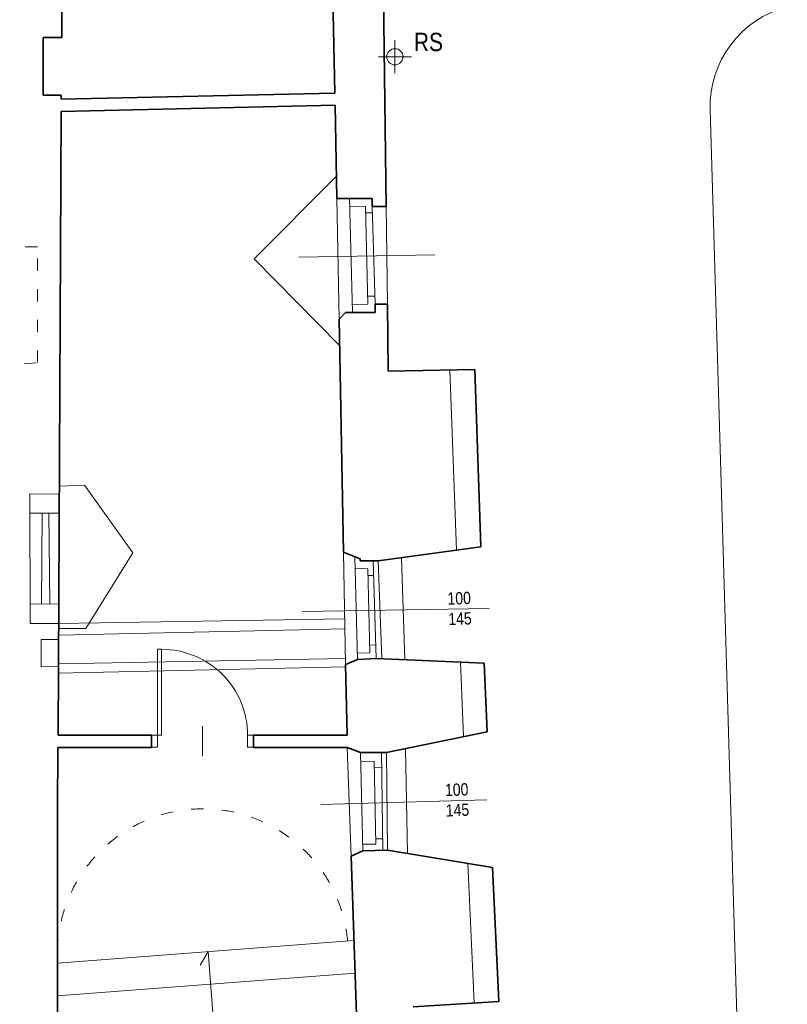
# Model space of a CAD drawing. Header units: centimetres. Extents: x -65222 to -44487, y -149615 to -110728.
# Tile 10 of 98: x -63748 to -62996, y -123625 to -122660. Entities that reach past the tile are written whole.
import ezdxf

# ---------------------------------------------------------------- set-up
doc = ezdxf.new("R2010")
doc.units = ezdxf.units.CM
doc.linetypes.add('ACAD_ISO03W100', pattern=[30, 12, -18])
for name, color, linetype, lineweight in [('arch C', 1, 'Continuous', 13), ('arch drzwi', 1, 'Continuous', 13), ('arch N', 1, 'ACAD_ISO03W100', 13), ('arch P', 7, 'Continuous', 35), ('opis', 31, 'Continuous', 0)]:
    doc.layers.add(name, color=color, linetype=linetype, lineweight=lineweight)
doc.styles.get("Standard").update_dxf_attribs({"font": 'ARIALN.TTF'})

# ---------------------------------------------------------------- blocks, each defined once
blk = doc.blocks.new('A$C5C5B553C')
at = {"layer": 'arch drzwi', "color": 0}
for p, q in [((0, 0), (0, -12)), ((6, 0), (0, 0)), ((6, -12), (6, 0)), ((51, 9), (51, -21)), ((96, 0), (96, -12)), ((102, 0), (96, 0)), ((102, -12), (102, 0)), ((0, -12), (6, -12)), ((6, -12), (6, -97.89)), ((6, -12), (10, -12)), ((10, -12), (10, -98)), ((96, -12), (102, -12)), ((10, -98), (6, -98))]:
    blk.add_line(p, q, dxfattribs=at)
blk.add_arc((10, -12), 86, 270, 0.00027, dxfattribs=at)

msp = doc.modelspace()

# ---------------------------------------------------------------- linework, layer by layer
at = {"layer": 'arch C'}
for p, q in [((-63380.1, -122679.78), (-63380.1, -122712.13)), ((-63396.27, -122695.95), (-63363.93, -122695.95)), ((-63380.1, -122699.4), (-63380.1, -122712.13)), ((-63071.21, -122747.74), (-63044.46, -123650.37)), ((-63437.45, -122813.03), (-63518.15, -122893.95)), ((-63437.04, -122834.91), (-63434.79, -122953.28)), ((-63424.58, -122834.91), (-63421.69, -122946.57)), ((-63424.39, -122842.25), (-63408.85, -122842.8)), ((-63408.85, -122842.8), (-63406.5, -122938.34)), ((-63399.31, -122938.58), (-63402.39, -122842.85)), ((-63388.71, -122842.85), (-63387.48, -122938.58)), ((-63408.7, -122849.08), (-63402.2, -122848.87)), ((-63518.15, -122893.95), (-63434.3, -122978.88)), ((-63474.26, -122892.39), (-63340.84, -122890.02)), ((-63406.68, -122930.75), (-63399.57, -122930.52)), ((-63406.5, -122938.34), (-63421.89, -122938.74)), ((-63326.41, -123002.88), (-63319.91, -123179.6)), ((-63709.05, -123116.93), (-63684.24, -123116.01)), ((-63684.24, -123116.01), (-63636.76, -123182.34)), ((-63709.09, -123124.81), (-63737.75, -123124.46)), ((-63737.75, -123124.46), (-63737.4, -123251.34)), ((-63737.7, -123143.23), (-63709.18, -123143.37)), ((-63725.91, -123143.29), (-63726.34, -123232.28)), ((-63719.08, -123143.32), (-63718.34, -123232.32)), ((-63636.76, -123182.34), (-63682.85, -123256.5)), ((-63430.46, -123181.55), (-63428.37, -123291.69)), ((-63419.35, -123186), (-63416.71, -123286.83)), ((-63401.35, -123190.16), (-63398.51, -123285.62)), ((-63392.9, -123285.87), (-63396.56, -123190.16)), ((-63373.68, -123187.01), (-63370.22, -123286.91)), ((-63419.06, -123197.31), (-63406.58, -123197.88)), ((-63406.58, -123197.88), (-63404.53, -123280.26)), ((-63406.42, -123204.4), (-63400.93, -123204.24)), ((-63737.46, -123232.22), (-63709.61, -123232.36)), ((-63470.51, -123239.72), (-63287.62, -123236.81)), ((-63737.4, -123251.34), (-63709.7, -123251.48)), ((-63429.21, -123247), (-63709.7, -123251.48)), ((-63709.75, -123263.01), (-63429.03, -123256.53)), ((-63682.85, -123256.5), (-63709.72, -123256.37)), ((-63709.77, -123267.23), (-63726.89, -123267.23)), ((-63726.89, -123267.23), (-63726.68, -123293.71)), ((-63404.53, -123280.26), (-63416.88, -123280.57)), ((-63404.72, -123272.61), (-63398.9, -123272.44)), ((-63709.89, -123290.96), (-63428.48, -123285.62)), ((-63312.78, -123362.3), (-63315.86, -123289.4)), ((-63726.68, -123293.71), (-63709.9, -123293.79)), ((-63428.32, -123293.96), (-63709.93, -123300)), ((-63426.82, -123372.94), (-63422.97, -123479.36)), ((-63413.88, -123377.79), (-63411.5, -123474.17)), ((-63391.79, -123473.85), (-63393.28, -123377.79)), ((-63387.28, -123473.78), (-63388.39, -123377.79)), ((-63367.9, -123476.97), (-63369.88, -123374)), ((-63400.37, -123386.54), (-63413.65, -123386.86)), ((-63398.65, -123467.86), (-63400.37, -123386.54)), ((-63400.24, -123392.79), (-63393.05, -123392.68)), ((-63452.8, -123428.7), (-63290.05, -123424.41)), ((-63398.76, -123462.49), (-63391.97, -123462.38)), ((-63411.65, -123467.86), (-63398.65, -123467.86)), ((-63302.3, -123623.38), (-63308.8, -123486.72)), ((-63710.58, -123584.37), (-63420.25, -123562)), ((-63563.19, -123573.01), (-63570.95, -123586.35)), ((-63555.81, -123668.73), (-63563.19, -123573.01)), ((-63710.58, -123616.47), (-63419.2, -123594.02))]:
    msp.add_line(p, q, dxfattribs=at)
msp.add_circle((-63380.1, -122695.95), 7.94, dxfattribs=at)
msp.add_arc((-62970.33, -122744.69), 100.92, 104.49401, 181.72982, dxfattribs=at)
at = {"layer": 'arch N', "linetype": 'ACAD_ISO03W100'}
for p, q in [((-63730.31, -122882.13), (-63770.14, -122882.13)), ((-63730.31, -122995.76), (-63730.31, -122882.13)), ((-63833.23, -123004.39), (-63730.31, -122995.76))]:
    msp.add_line(p, q, dxfattribs=at)
msp.add_arc((-63568.37, -123575.58), 142.48, 5.27304, 183.53815, dxfattribs=at)
at = {"layer": 'arch P'}
for p, q in [((-63706.45, -122676.97), (-63706.45, -122537.21)), ((-63388.71, -122842.85), (-63391.68, -122611.56)), ((-63440.99, -122626.83), (-63439, -122731.5)), ((-63724.81, -122733.59), (-63724.81, -122676.97)), ((-63724.81, -122676.97), (-63706.45, -122676.97)), ((-63707.21, -122737.45), (-63439, -122731.5)), ((-63707.2, -122733.59), (-63724.81, -122733.59)), ((-63707.21, -122737.45), (-63707.2, -122733.59)), ((-63710.23, -123360.94), (-63707.27, -122749.45)), ((-63707.27, -122749.45), (-63438.77, -122743.5)), ((-63438.77, -122743.5), (-63437.04, -122834.91)), ((-63437.04, -122834.91), (-63402.39, -122834.91)), ((-63402.39, -122834.91), (-63402.39, -122842.85)), ((-63402.39, -122842.85), (-63388.71, -122842.85)), ((-63387.48, -122938.58), (-63399.31, -122938.58)), ((-63399.31, -122938.58), (-63399.31, -122946.57)), ((-63386.64, -123004.08), (-63387.48, -122938.58)), ((-63428.58, -122946.57), (-63434.79, -122953.28)), ((-63434.79, -122953.28), (-63430.46, -123181.55)), ((-63399.31, -122946.57), (-63428.58, -122946.57)), ((-63301.7, -123002.39), (-63386.64, -123004.08)), ((-63295.93, -123176.3), (-63301.7, -123002.39)), ((-63430.46, -123181.55), (-63414.3, -123188.03)), ((-63396.56, -123190.16), (-63295.93, -123176.3)), ((-63414.3, -123188.03), (-63414.3, -123190.16)), ((-63414.3, -123190.16), (-63396.56, -123190.16)), ((-63416.71, -123286.83), (-63428.37, -123291.69)), ((-63398.51, -123285.62), (-63416.71, -123286.83)), ((-63292.52, -123290.47), (-63398.51, -123285.62)), ((-63289.69, -123357.57), (-63292.52, -123290.47)), ((-63428.37, -123291.69), (-63427.05, -123360.94)), ((-63388.39, -123377.79), (-63289.69, -123357.57)), ((-63618.53, -123360.94), (-63710.23, -123360.94)), ((-63618.53, -123360.94), (-63618.55, -123372.94)), ((-63518.52, -123360.94), (-63518.55, -123372.94)), ((-63426.82, -123360.94), (-63518.52, -123360.94)), ((-63710.58, -123434.51), (-63710.28, -123372.94)), ((-63618.55, -123372.94), (-63710.28, -123372.94)), ((-63426.82, -123372.94), (-63518.55, -123372.94)), ((-63426.82, -123372.94), (-63413.88, -123377.79)), ((-63413.88, -123377.79), (-63388.39, -123377.79)), ((-63710.58, -123507.65), (-63710.58, -123434.51)), ((-63411.5, -123474.17), (-63422.97, -123479.36)), ((-63387.28, -123473.78), (-63411.5, -123474.17)), ((-63284.5, -123490.72), (-63387.28, -123473.78)), ((-63422.97, -123479.36), (-63417.54, -123644.65)), ((-63278.27, -123621.8), (-63284.5, -123490.72)), ((-63710.58, -123507.65), (-63710.58, -123654.19)), ((-63362.37, -123627.33), (-63278.27, -123621.8))]:
    msp.add_line(p, q, dxfattribs=at)

# ---------------------------------------------------------------- block references
at = {"layer": 'arch drzwi', "linetype": 'Continuous', "xscale": -0.980395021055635, "yscale": 0.9803950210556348, "zscale": 0.9803950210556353, "rotation": 180}
msp.add_blockref('A$C5C5B553C', (-63618.54, -123372.82), dxfattribs=at)

# ---------------------------------------------------------------- texts
at = {"layer": 'opis', "insert": (-63347.24, -122681.55), "char_height": 18, "attachment_point": 5}
msp.add_mtext_dynamic_manual_height_columns('RS', width=71.7882, gutter_width=12.5, heights=[0], dxfattribs=at)
at = {"layer": 'opis', "char_height": 12, "attachment_point": 5, "rotation": 2.23331}
for insert in [(-63316.74, -123236.77), (-63319.17, -123424.38)]:
    msp.add_mtext_dynamic_manual_height_columns('100\\P145', width=71.7882, gutter_width=12.5, heights=[0], dxfattribs=dict(at, insert=insert))

doc.saveas('drawing.dxf')
